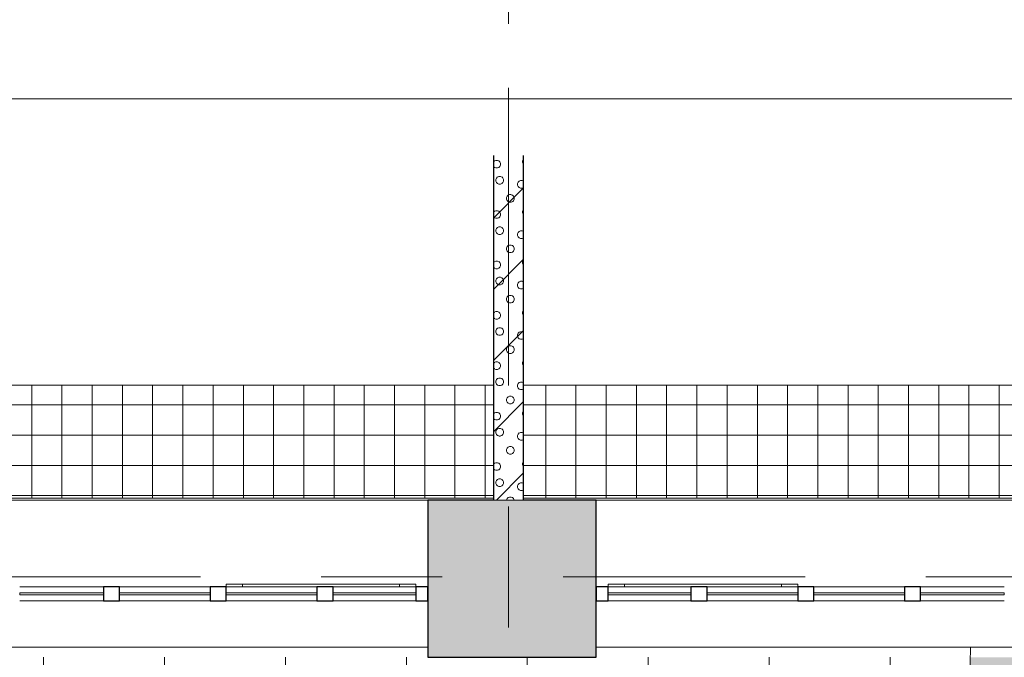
# Model space of a CAD drawing. Header units: millimetres. Extents: x -68595 to 26741, y -534 to 35396.
# Tile 136 of 172: x -57630 to -52745, y 29348 to 32511. Entities that reach past the tile are written whole.
import ezdxf

# ---------------------------------------------------------------- set-up
doc = ezdxf.new("R2010")
doc.units = ezdxf.units.MM
doc.linetypes.add('Center', pattern=[2999.999912, 1200.000007, -599.999968, 599.999968, -599.999968])
doc.linetypes.add('Grid Line', pattern=[2222.5, 1270, -317.5, 317.5, -317.5])
for name, color, linetype, lineweight in [('Common Edges', 7, 'Continuous', 9), ('Curtain Panels', 7, 'Continuous', 9), ('Curtain Panels-1', 7, 'Continuous', 18), ('Curtain Wall Mullions', 7, 'Continuous', 9), ('Curtain Wall Mullions-1', 7, 'Continuous', 25), ('Cut Pattern-3', 7, 'Continuous', 9), ('Dimensions', 7, 'Continuous', 9), ('Dimensions-100', 7, 'Continuous', 9), ('Floors', 7, 'Continuous', 18), ('Specialty Equipment', 7, 'Continuous', 9), ('Walls', 7, 'Continuous', 18), ('Walls-3', 7, 'Continuous', 25), ('Windows', 7, 'Continuous', 9)]:
    doc.layers.add(name, color=color, linetype=linetype, lineweight=lineweight)
for name, color, linetype, lineweight, true_color in [('Cut Pattern-2', 9, 'Continuous', 9, 0x808080), ('Floors-2', 7, 'Continuous', 9, 0x4d5448), ('Grids-2', 7, 'Grid Line', 9, 0xaaaaaa), ('Grids-3', 7, 'Center', 9, 0xaaaaaa), ('Specialty Equipment-1', 7, 'Continuous', 9, 0x787878), ('Surface Pattern-1', 7, 'Continuous', 9, 0x232323)]:
    doc.layers.add(name, color=color, linetype=linetype, lineweight=lineweight, true_color=true_color)
doc.layers.add('Detail Items-1', color=7, linetype='Continuous', lineweight=9, true_color=0xc2d3b4, transparency=0.6)
doc.styles.add('Swis721 Cn BT', font='swissc.ttf', dxfattribs={"height": 250})
doc.dimstyles.new('Diagonal_-_2_5mm', dxfattribs={"dimscale": 304.8, "dimtxt": 252.353483, "dimasz": 0.492126, "dimexe": 0.328084, "dimexo": 0.0625, "dimgap": 0.082021, "dimtad": 1, "dimdec": 0, "dimzin": 0, "dimdsep": 46, "dimtxsty": 'Swis721 Cn BT', "dimblk1": 'OBLIQUE', "dimblk2": 'OBLIQUE', "dimsah": 1, "dimcen": 0.09, "dimdle": 0.328084, "dimazin": 0, "dimtfac": 1, "dimtdec": 4, "dimtix": 1, "dimtmove": 0, "dimatfit": 3, "dimfxl": 0.328084, "dimfxlon": 1, "dimtvp": 1, "dimtolj": 1, "dimtzin": 0, "dimarcsym": 2})

# ---------------------------------------------------------------- blocks, each defined once
blk = doc.blocks.new('Klaasseina akna tüüp 9 - Aken_ üles avanev-12924858-Sisehoov')
at = {"layer": 'Windows'}
for p, q in [((-470, -35), (-470, -47.8)), ((-470, -35), (-470, -47.8)), ((-470, -47.8), (470, -47.8)), ((-470, -47.8), (-388.8, -47.8)), ((-388.8, -47.8), (-388.8, -35)), ((388.8, -35), (388.8, -47.8)), ((388.8, -47.8), (470, -47.8)), ((470, -47.8), (470, -35)), ((470, -47.8), (470, -35))]:
    blk.add_line(p, q, dxfattribs=at)
blk = doc.blocks.new('System Panel - Peegelaknad 6-16-4-16-4_ paneel-13635742-Sisehoov')
at = {"layer": 'Curtain Panels-1'}
for p, q in [((245, 5), (-170, 5)), ((-170, 5), (-170, -5)), ((245, -5), (245, 5)), ((-170, -5), (245, -5))]:
    blk.add_line(p, q, dxfattribs=at)
blk = doc.blocks.new('System Panel - Peegelaknad 6-16-4-16-4_ paneel-13544908-Sisehoov')
at = {"layer": 'Curtain Panels-1'}
for p, q in [((225, 5), (-225, 5)), ((-225, 5), (-225, -5)), ((225, -5), (225, 5)), ((-225, -5), (225, -5))]:
    blk.add_line(p, q, dxfattribs=at)
blk = doc.blocks.new('System Panel - Peegelaknad 6-16-4-16-4_ paneel-13544909-Sisehoov')
at = {"layer": 'Curtain Panels-1'}
for p, q in [((225, 5), (-225, 5)), ((-225, 5), (-225, -5)), ((225, -5), (225, 5)), ((-225, -5), (225, -5))]:
    blk.add_line(p, q, dxfattribs=at)
blk = doc.blocks.new('System Panel - Peegelaknad 6-16-4-16-4_ paneel-13544910-Sisehoov')
at = {"layer": 'Curtain Panels-1'}
for p, q in [((205, 5), (-205, 5)), ((-205, 5), (-205, -5)), ((205, -5), (205, 5)), ((-205, -5), (205, -5))]:
    blk.add_line(p, q, dxfattribs=at)
blk = doc.blocks.new('Rectangular Mullion - NEW 80x70mm-10496725-Sisehoov')
at = {"layer": 'Curtain Wall Mullions'}
for p, q in [((-18744.6, 29698.2), (-18334.6, 29698.2)), ((-18334.6, 29628.2), (-18744.6, 29628.2))]:
    blk.add_line(p, q, dxfattribs=at)
blk = doc.blocks.new('Rectangular Mullion - NEW 80x70mm-10496726-Sisehoov')
at = {"layer": 'Curtain Wall Mullions'}
for p, q in [((-18254.6, 29698.2), (-17804.6, 29698.2)), ((-17804.6, 29628.2), (-18254.6, 29628.2))]:
    blk.add_line(p, q, dxfattribs=at)
blk = doc.blocks.new('Rectangular Mullion - NEW 80x70mm-10496728-Sisehoov')
at = {"layer": 'Curtain Wall Mullions'}
for p, q in [((-17194.6, 29698.2), (-16779.6, 29698.2)), ((-16779.6, 29628.2), (-17194.6, 29628.2))]:
    blk.add_line(p, q, dxfattribs=at)
blk = doc.blocks.new('Rectangular Mullion - NEW 60x70mm-10528323-Sisehoov')
at = {"layer": 'Curtain Wall Mullions-1'}
for p, q in [((-60, 35), (0, 35)), ((-60, -35), (-60, 35)), ((0, 35), (0, -35)), ((0, -35), (-60, -35))]:
    blk.add_line(p, q, dxfattribs=at)
blk = doc.blocks.new('Rectangular Mullion - NEW 80x70mm-10528596-Sisehoov')
at = {"layer": 'Curtain Wall Mullions-1'}
for p, q in [((-40, 35), (40, 35)), ((-40, -35), (-40, 35)), ((40, 35), (40, -35)), ((40, -35), (-40, -35))]:
    blk.add_line(p, q, dxfattribs=at)
blk = doc.blocks.new('Rectangular Mullion - NEW 80x70mm-10528600-Sisehoov')
at = {"layer": 'Curtain Wall Mullions-1'}
for p, q in [((-40, 35), (40, 35)), ((-40, -35), (-40, 35)), ((40, 35), (40, -35)), ((40, -35), (-40, -35))]:
    blk.add_line(p, q, dxfattribs=at)
blk = doc.blocks.new('Rectangular Mullion - NEW 80x70mm-10528603-Sisehoov')
at = {"layer": 'Curtain Wall Mullions-1'}
for p, q in [((-40, 35), (40, 35)), ((-40, -35), (-40, 35)), ((40, 35), (40, -35)), ((40, -35), (-40, -35))]:
    blk.add_line(p, q, dxfattribs=at)
blk = doc.blocks.new('Klaasseina akna tüüp 9 - Aken_ üles avanev-12924857-Sisehoov')
at = {"layer": 'Windows'}
for p, q in [((-470, -35), (-470, -47.8)), ((-470, -35), (-470, -47.8)), ((-470, -47.8), (470, -47.8)), ((-470, -47.8), (-388.8, -47.8)), ((-388.8, -47.8), (-388.8, -35)), ((388.8, -35), (388.8, -47.8)), ((388.8, -47.8), (470, -47.8)), ((470, -47.8), (470, -35)), ((470, -47.8), (470, -35))]:
    blk.add_line(p, q, dxfattribs=at)
blk = doc.blocks.new('System Panel - Peegelaknad 6-16-4-16-4_ paneel-13544905-Sisehoov')
at = {"layer": 'Curtain Panels-1'}
for p, q in [((205, 5), (-205, 5)), ((-205, 5), (-205, -5)), ((205, -5), (205, 5)), ((-205, -5), (205, -5))]:
    blk.add_line(p, q, dxfattribs=at)
blk = doc.blocks.new('System Panel - Peegelaknad 6-16-4-16-4_ paneel-13544906-Sisehoov')
at = {"layer": 'Curtain Panels-1'}
for p, q in [((225, 5), (-225, 5)), ((-225, 5), (-225, -5)), ((225, -5), (225, 5)), ((-225, -5), (225, -5))]:
    blk.add_line(p, q, dxfattribs=at)
blk = doc.blocks.new('System Panel - Peegelaknad 6-16-4-16-4_ paneel-13544907-Sisehoov')
at = {"layer": 'Curtain Panels-1'}
for p, q in [((225, 5), (-225, 5)), ((-225, 5), (-225, -5)), ((225, -5), (225, 5)), ((-225, -5), (225, -5))]:
    blk.add_line(p, q, dxfattribs=at)
blk = doc.blocks.new('System Panel - Peegelaknad 6-16-4-16-4_ paneel-13635741-Sisehoov')
at = {"layer": 'Curtain Panels-1'}
for p, q in [((170, 5), (-245, 5)), ((-245, 5), (-245, -5)), ((170, -5), (170, 5)), ((-245, -5), (170, -5))]:
    blk.add_line(p, q, dxfattribs=at)
blk = doc.blocks.new('Rectangular Mullion - NEW 80x70mm-10496727-Sisehoov')
at = {"layer": 'Curtain Wall Mullions'}
for p, q in [((-15629.6, 29698.2), (-15214.6, 29698.2)), ((-15214.6, 29628.2), (-15629.6, 29628.2))]:
    blk.add_line(p, q, dxfattribs=at)
blk = doc.blocks.new('Rectangular Mullion - NEW 80x70mm-10496729-Sisehoov')
at = {"layer": 'Curtain Wall Mullions'}
for p, q in [((-14074.6, 29698.2), (-13664.6, 29698.2)), ((-13664.6, 29628.2), (-14074.6, 29628.2))]:
    blk.add_line(p, q, dxfattribs=at)
blk = doc.blocks.new('Rectangular Mullion - NEW 60x70mm-10528324-Sisehoov')
at = {"layer": 'Curtain Wall Mullions-1'}
for p, q in [((0, 35), (-60, 35)), ((-60, 35), (-60, -35)), ((0, -35), (0, 35)), ((-60, -35), (0, -35))]:
    blk.add_line(p, q, dxfattribs=at)
blk = doc.blocks.new('Rectangular Mullion - NEW 80x70mm-10528607-Sisehoov')
at = {"layer": 'Curtain Wall Mullions-1'}
for p, q in [((-40, 35), (40, 35)), ((-40, -35), (-40, 35)), ((40, 35), (40, -35)), ((40, -35), (-40, -35))]:
    blk.add_line(p, q, dxfattribs=at)
blk = doc.blocks.new('Rectangular Mullion - NEW 80x70mm-10528612-Sisehoov')
at = {"layer": 'Curtain Wall Mullions-1'}
for p, q in [((-40, 35), (40, 35)), ((-40, -35), (-40, 35)), ((40, 35), (40, -35)), ((40, -35), (-40, -35))]:
    blk.add_line(p, q, dxfattribs=at)
blk = doc.blocks.new('Rectangular Mullion - NEW 80x70mm-10528616-Sisehoov')
at = {"layer": 'Curtain Wall Mullions-1'}
for p, q in [((-40, 35), (40, 35)), ((-40, -35), (-40, 35)), ((40, 35), (40, -35)), ((40, -35), (-40, -35))]:
    blk.add_line(p, q, dxfattribs=at)
blk = doc.blocks.new('F-korpuse kanali kate - Süvendi rest 01-13171962-Sisehoov')
at = {"layer": 'Specialty Equipment-1'}
h = blk.add_hatch(dxfattribs=at)
h.set_pattern_fill('FP_12', color=256, style=0, pattern_type=2)
h.set_pattern_definition([(90, (0, 780), (-150, 9e-15), []), (180, (0, 780), (-2e-14, -150), [])])
h.paths.add_polyline_path([(-43380, 1608.1), (-43380, 12315), (-43940, 12315), (-43940, 810.4), (-43380, 810.4)])
h.paths.add_polyline_path([(-43380, 12956.7), (-43380, 18624), (-43940, 18624), (-43940, 12465), (-43380, 12465)])
h.paths.add_polyline_path([(-43380, 18716), (-43380, 24046), (-43940, 24046), (-43940, 18716), (-43420, 18716)])
h.paths.add_polyline_path([(-43380, 24138), (-43380, 30693.4), (-43940, 30693.4), (-43940, 24138), (-43420, 24138)])
h.paths.add_polyline_path([(-43380, 30785.4), (-43380, 48714.4), (-43940, 48714.4), (-43940, 30785.4), (-43420, 30785.4)])
h.paths.add_polyline_path([(-43380, 49621.6), (-43380, 53990.4), (-43940, 53990.4), (-43940, 48806.4), (-43380, 48806.4)])
at = {"layer": 'Specialty Equipment'}
for p, q in [((-43940, 18624), (-43940, 12465)), ((-43380, 12465), (-43380, 18624)), ((-43940, 12315), (-43940, 810.4)), ((-43380, 810.4), (-43380, 12315))]:
    blk.add_line(p, q, dxfattribs=at)
blk = doc.blocks.new('DIMBLOCK37-Sisehoov')
at = {"layer": 'Dimensions-100'}
for p, q in [((-66814.6, 32018.7), (-66814.6, 32218.7)), ((-52169.6, 32018.7), (-52169.6, 32218.7)), ((-52169.6, 32118.7), (-66914.6, 32118.7)), ((-66814.6, 32118.7), (-66814.6, 32018.7)), ((-52169.6, 32118.7), (-52169.6, 32018.7))]:
    blk.add_line(p, q, dxfattribs=at)
at = {"layer": 'Dimensions-100', "lineweight": 35}
for p, q in [((-66814.6, 32118.7), (-66739.6, 32193.7)), ((-52169.6, 32118.7), (-52094.6, 32193.7)), ((-66814.6, 32118.7), (-66889.6, 32043.7)), ((-52169.6, 32118.7), (-52244.6, 32043.7))]:
    blk.add_line(p, q, dxfattribs=at)
at = {"layer": 'Dimensions-100', "color": 0, "insert": (-59912.7, 32473.8), "char_height": 250, "width": 1009.414, "attachment_point": 1, "line_spacing_factor": 0.961347, "style": 'Swis721 Cn BT'}
blk.add_mtext('14645', dxfattribs=at)
blk = doc.blocks.new('_Oblique')
at = {"color": 0, "linetype": 'ByBlock', "lineweight": -2}
blk.add_line((-0.5, -0.5), (0.5, 0.5), dxfattribs=at)

msp = doc.modelspace()

# ---------------------------------------------------------------- hatches: boundary and pattern name
at = {"layer": 'Cut Pattern-2'}
h = msp.add_hatch(color=256, dxfattribs=at)
h.paths.add_polyline_path([(-43569.6, 29348.2), (-42769.6, 29348.2), (-42769.6, 30128.2), (-43569.6, 30128.2)])
h.paths.add_polyline_path([(-37178.4, 29348.2), (-36769.6, 29348.2), (-36769.6, 30128.2), (-37569.6, 30128.2), (-37569.6, 29348.2)])
h.paths.add_polyline_path([(-66859.5, 29348.2), (-66804.6, 29348.2), (-66804.6, 30128.2), (-67594.6, 30128.2), (-67594.6, 29348.2)])
h.paths.add_polyline_path([(-31569.6, 29348.2), (-30769.6, 29348.2), (-30769.6, 30128.2), (-31569.6, 30128.2)])
h.paths.add_polyline_path([(-60804.6, 29348.2), (-60804.6, 30128.2), (-61604.6, 30128.2), (-61604.6, 29348.2)])
h.paths.add_polyline_path([(-25569.6, 29348.2), (-24769.6, 29348.2), (-24769.6, 30128.2), (-25569.6, 30128.2)])
h.paths.add_polyline_path([(-19569.6, 29348.2), (-18804.6, 29348.2), (-18804.6, 30128.2), (-19569.6, 30128.2)])
h.paths.add_polyline_path([(-13604.6, 29348.2), (-13024.2, 29348.2), (-13024.2, 30128.2), (-13604.6, 30128.2)])
h.paths.add_polyline_path([(-54769.6, 29348.2), (-54769.6, 30128.2), (-55604.6, 30128.2), (-55604.6, 29348.2), (-55510.8, 29348.2)])
h.paths.add_polyline_path([(-48769.6, 29348.2), (-48769.6, 30128.2), (-49569.6, 30128.2), (-49569.6, 29348.2), (-49400, 29348.2)])
at = {"layer": 'Cut Pattern-3'}
h = msp.add_hatch(dxfattribs=at)
h.set_pattern_fill('FP_13', color=256, style=0, pattern_type=2)
h.set_pattern_definition([(45, (-66712.08, -13114.33), (0, 250.0004), [7.071, -346.482]), (315, (-66684.58, -13109.33), (0, 250.0004), [7.071, -346.482]), (90, (-66714.58, -13129.33), (-250, 2e-14), [7.5, -242.5]), (71.565, (-66714.584, -13121.826), (0.00022, 250.00018), [7.906, -782.664]), (288.435, (-66679.584, -13114.326), (-0.00022, 250.00018), [7.906, -782.664]), (270, (-66677.08, -13121.83), (250, 2e-14), [7.5, -242.5]), (251.565, (-66677.084, -13129.326), (0.00022, 250.00018), [7.906, -782.664]), (225, (-66679.58, -13136.83), (-3e-14, 250.0004), [7.071, -346.482]), (161.565, (-66699.584, -13144.326), (-999.99957, 250.00076), [7.906, -782.664]), (135, (-66707.08, -13141.83), (3e-14, 250.0004), [7.071, -346.482]), (108.435, (-66712.084, -13136.826), (-0.00022, 250.00018), [7.906, -782.664]), (180, (-66692.08, -13144.33), (3e-14, -250), [7.5, -242.5]), (198.435, (-66684.584, -13141.826), (-999.99957, -250.00076), [7.906, -782.664]), (0, (-66767.08, -13186.83), (0, 250), [7.5, -242.5]), (90, (-66782.08, -13209.33), (-250, 2e-14), [7.5, -242.5]), (71.565, (-66782.084, -13201.826), (0.00022, 250.00018), [7.906, -782.664]), (45, (-66779.58, -13194.33), (0, 250.0004), [7.071, -346.482]), (315, (-66752.08, -13189.33), (0, 250.0004), [7.071, -346.482]), (288.435, (-66747.084, -13194.326), (-0.00022, 250.00018), [7.906, -782.664]), (270, (-66744.58, -13201.83), (250, 2e-14), [7.5, -242.5]), (251.565, (-66744.584, -13209.326), (0.00022, 250.00018), [7.906, -782.664]), (225, (-66747.08, -13216.83), (-3e-14, 250.0004), [7.071, -346.482]), (161.565, (-66767.084, -13224.326), (-999.99957, 250.00076), [7.906, -782.664]), (135, (-66774.58, -13221.83), (3e-14, 250.0004), [7.071, -346.482]), (108.435, (-66779.584, -13216.826), (-0.00022, 250.00018), [7.906, -782.664]), (180, (-66759.58, -13224.33), (3e-14, -250), [7.5, -242.5]), (198.435, (-66752.084, -13221.826), (-999.99957, -250.00076), [7.906, -782.664]), (18.435, (-66774.584, -13189.326), (499.9992, 250.00032), [7.906, -782.664]), (341.565, (-66759.584, -13186.826), (499.9992, -250.00032), [7.906, -782.664]), (0, (-66619.58, -13174.33), (0, 250), [7.5, -242.5]), (90, (-66634.58, -13196.83), (-250, 2e-14), [7.5, -242.5]), (71.565, (-66634.584, -13189.326), (0.00022, 250.00018), [7.906, -782.664]), (45, (-66632.08, -13181.83), (0, 250.0004), [7.071, -346.482]), (315, (-66604.58, -13176.83), (0, 250.0004), [7.071, -346.482]), (288.435, (-66599.584, -13181.826), (-0.00022, 250.00018), [7.906, -782.664]), (270, (-66597.08, -13189.33), (250, 2e-14), [7.5, -242.5]), (251.565, (-66597.084, -13196.826), (0.00022, 250.00018), [7.906, -782.664]), (225, (-66599.58, -13204.33), (-3e-14, 250.0004), [7.071, -346.482]), (161.565, (-66619.584, -13211.826), (-999.99957, 250.00076), [7.906, -782.664]), (135, (-66627.08, -13209.33), (3e-14, 250.0004), [7.071, -346.482]), (108.435, (-66632.084, -13204.326), (-0.00022, 250.00018), [7.906, -782.664]), (180, (-66612.08, -13211.83), (-3e-14, -250), [7.5, -242.5]), (198.435, (-66604.584, -13209.326), (-999.99957, -250.00076), [7.906, -782.664]), (18.435, (-66627.084, -13176.826), (499.9992, 250.00032), [7.906, -782.664]), (341.565, (-66612.084, -13174.326), (499.9992, -250.00032), [7.906, -782.664]), (0, (-66699.58, -13106.83), (0, 250), [7.5, -242.5]), (18.435, (-66707.084, -13109.326), (499.9992, 250.00032), [7.906, -782.664]), (341.565, (-66692.084, -13106.826), (499.9992, -250.00032), [7.906, -782.664]), (0, (-66752.08, -13016.83), (0, 250), [7.5, -242.5]), (90, (-66767.08, -13039.33), (-250, 2e-14), [7.5, -242.5]), (71.565, (-66767.084, -13031.826), (0.00022, 250.00018), [7.906, -782.664]), (45, (-66764.58, -13024.33), (0, 250.0004), [7.071, -346.482]), (315, (-66737.08, -13019.33), (0, 250.0004), [7.071, -346.482]), (288.435, (-66732.084, -13024.326), (-0.00022, 250.00018), [7.906, -782.664]), (270, (-66729.58, -13031.83), (250, 2e-14), [7.5, -242.5]), (251.565, (-66729.584, -13039.326), (0.00022, 250.00018), [7.906, -782.664]), (225, (-66732.08, -13046.83), (-3e-14, 250.0004), [7.071, -346.482]), (161.565, (-66752.084, -13054.326), (-999.99957, 250.00076), [7.906, -782.664]), (135, (-66759.58, -13051.83), (3e-14, 250.0004), [7.071, -346.482]), (108.435, (-66764.584, -13046.826), (-0.00022, 250.00018), [7.906, -782.664]), (180, (-66744.58, -13054.33), (3e-14, -250), [7.5, -242.5]), (198.435, (-66737.084, -13051.826), (-999.99957, -250.00076), [7.906, -782.664]), (18.435, (-66759.584, -13019.326), (499.9992, 250.00032), [7.906, -782.664]), (341.565, (-66744.584, -13016.826), (499.9992, -250.00032), [7.906, -782.664]), (0, (-66644.58, -13036.83), (0, 250), [7.5, -242.5]), (90, (-66659.58, -13059.33), (-250, 2e-14), [7.5, -242.5]), (71.565, (-66659.584, -13051.826), (0.00022, 250.00018), [7.906, -782.664]), (45, (-66657.08, -13044.33), (0, 250.0004), [7.071, -346.482]), (315, (-66629.58, -13039.33), (0, 250.0004), [7.071, -346.482]), (288.435, (-66624.584, -13044.326), (-0.00022, 250.00018), [7.906, -782.664]), (270, (-66622.08, -13051.83), (250, 2e-14), [7.5, -242.5]), (251.565, (-66622.084, -13059.326), (0.00022, 250.00018), [7.906, -782.664]), (225, (-66624.58, -13066.83), (-3e-14, 250.0004), [7.071, -346.482]), (161.565, (-66644.584, -13074.326), (-999.99957, 250.00076), [7.906, -782.664]), (135, (-66652.08, -13071.83), (3e-14, 250.0004), [7.071, -346.482]), (108.435, (-66657.084, -13066.826), (-0.00022, 250.00018), [7.906, -782.664]), (180, (-66637.08, -13074.33), (-3e-14, -250), [7.5, -242.5]), (198.435, (-66629.584, -13071.826), (-999.99957, -250.00076), [7.906, -782.664]), (18.435, (-66652.084, -13039.326), (499.9992, 250.00032), [7.906, -782.664]), (341.565, (-66637.084, -13036.826), (499.9992, -250.00032), [7.906, -782.664]), (45, (-66814.58, -13241.83), (-176.7767, 176.7767), [])])
h.paths.add_polyline_path([(-55129.6, 30128.2), (-55129.6, 31837.3), (-55279.6, 31837.3), (-55279.6, 30128.2)])
at = {"layer": 'Detail Items-1'}
msp.add_hatch(color=256, dxfattribs=at).paths.add_polyline_path([(-66798.6, 23538.2), (-21407.6, 23538.2), (-20778.3, 25653.7), (-23877.2, 27988.9), (-23877.2, 29348.2), (-52913.6, 29348.2), (-52926.5, 28355.7), (-56372.2, 23783.1), (-59983.4, 25588.8), (-63355.4, 26921.6), (-64518.8, 26921.6), (-66798.6, 25687.2), (-66798.6, 24095.9)])
at = {"layer": 'Surface Pattern-1'}
h = msp.add_hatch(dxfattribs=at)
h.set_pattern_fill('FP_11', color=256, style=0, pattern_type=2)
h.set_pattern_definition([(180, (-60511.6, 28001.26), (-7e-14, -600), []), (270, (-60511.6, 28001.26), (600, 4e-14), [])])
h.paths.add_polyline_path([(-56372.2, 23783.1), (-52926.5, 28355.7), (-52913.6, 29348.2), (-57646.1, 29348.2), (-57646.1, 27269.2), (-59908.8, 25551.5), (-56383.8, 23788.9)])
h.paths.add_polyline_path([(-56972.2, 24224.6), (-57032.4, 24396.5), (-57028.7, 24397.8), (-57033.1, 24413.5), (-57030.8, 24414.6), (-56944.9, 24445.3), (-56962.8, 24495.3), (-57056.9, 24461.6), (-57053.4, 24451.6), (-57081.6, 24441.5), (-57240.4, 24885.2), (-57212.1, 24895.4), (-57208.5, 24885.3), (-56784.8, 25036.9), (-56788.4, 25046.9), (-56760.2, 25057), (-56602.1, 24613), (-56629.6, 24603.1), (-56633.2, 24613.2), (-56727.4, 24579.5), (-56709.5, 24529.5), (-56620.1, 24560.5), (-56619.8, 24560.2), (-56614.6, 24545.9), (-56609.8, 24547.6), (-56548.5, 24376.2), (-56971.2, 24225)])
h.paths.add_polyline_path([(-56956.9, 24270.9), (-56589.8, 24402.7), (-56599.6, 24430.1), (-56966.8, 24298.7), (-56957.9, 24273.8)])
h.paths.add_polyline_path([(-56916.7, 24455.4), (-56737.8, 24519.4), (-56755.6, 24569.4), (-56934.5, 24505.4), (-56917.5, 24457.8)])
h.paths.add_polyline_path([(-57066.2, 24576.5), (-56699, 24707.8), (-56700.6, 24712.5), (-57067.9, 24581.2), (-57067.3, 24579.7)])
h.paths.add_polyline_path([(-57103.6, 24681.2), (-56736.4, 24812.6), (-56738.1, 24817.3), (-57105.3, 24685.9)])
h.paths.add_polyline_path([(-57141.1, 24786), (-56773.9, 24917.3), (-56775.6, 24922), (-57142.8, 24790.7)])
h.paths.add_polyline_path([(-58248.1, 24880.1), (-58399.6, 25303.9), (-58227.8, 25364.1), (-58226.4, 25360.3), (-58210.7, 25364.8), (-58209.6, 25362.4), (-58178.9, 25276.6), (-58129, 25294.5), (-58162.7, 25388.6), (-58173.1, 25386.1), (-58182.8, 25413.3), (-57739, 25572), (-57728.9, 25543.8), (-57739, 25540.2), (-57587.4, 25116.5), (-57577.3, 25120.1), (-57567.2, 25091.8), (-58011.1, 24933.2), (-58020.6, 24961.5), (-58011.1, 24964.9), (-58044.8, 25059.1), (-58094.7, 25041.2), (-58063.8, 24951.7), (-58064, 24951.4), (-58078.3, 24946.3), (-58076.7, 24941.5), (-58246.7, 24880.6)])
h.paths.add_polyline_path([(-58222, 24921.3), (-58194.2, 24931.3), (-58325.5, 25298.5), (-58353.3, 25288.6), (-58222.4, 24922.4)])
h.paths.add_polyline_path([(-57379.5, 24953.6), (-57687.9, 25799.1), (-56841.9, 26106.4), (-56534, 25261.9), (-57378.3, 24954)])
h.paths.add_polyline_path([(-57361.6, 24992), (-56981.4, 25131.5), (-57005.3, 25197.1), (-57385.8, 25058.4), (-57362.8, 24995.3)])
h.paths.add_polyline_path([(-57916.4, 25030.6), (-57911.7, 25032.3), (-58043.1, 25399.5), (-58047.8, 25397.8), (-57928.2, 25063.5)])
h.paths.add_polyline_path([(-57811.7, 25068.1), (-57807, 25069.8), (-57938.3, 25437), (-57943.1, 25435.3), (-57835.1, 25133.4)])
h.paths.add_polyline_path([(-58104.8, 25069.4), (-58054.9, 25087.3), (-58118.9, 25266.2), (-58168.7, 25248.1), (-58105.1, 25070.3)])
h.paths.add_polyline_path([(-57706.9, 25105.6), (-57702.2, 25107.3), (-57833.6, 25474.5), (-57838.3, 25472.8), (-57708.3, 25109.4)])
h.paths.add_polyline_path([(-56952.9, 25141.1), (-56572.5, 25279.8), (-56596.6, 25346.2), (-56977.1, 25207.4), (-56953.7, 25143.2)])
h.paths.add_polyline_path([(-57418.4, 25147.6), (-57037.9, 25286.4), (-57039.8, 25291.7), (-57420.3, 25152.9)])
h.paths.add_polyline_path([(-57452.8, 25242.2), (-57072.3, 25380.9), (-57074.6, 25386.1), (-57454.8, 25247.5)])
h.paths.add_polyline_path([(-57009.7, 25296.7), (-56629.2, 25435.4), (-56631.1, 25440.7), (-57011.6, 25301.9)])
h.paths.add_polyline_path([(-57487.3, 25336.7), (-57106.8, 25475.5), (-57108.7, 25480.7), (-57489.2, 25342)])
h.paths.add_polyline_path([(-57044.2, 25391.2), (-56663.7, 25530), (-56665.6, 25535.2), (-57046.1, 25396.5)])
h.paths.add_polyline_path([(-57521.8, 25431.2), (-57141.3, 25570), (-57143.2, 25575.3), (-57523.7, 25436.5)])
h.paths.add_polyline_path([(-56493.8, 25436.1), (-56504, 25464.3), (-56493.9, 25467.9), (-56645.5, 25891.6), (-56655.5, 25888), (-56665.6, 25916.3), (-56221.8, 26074.9), (-56211.7, 26046.8), (-56221.8, 26043.2), (-56188.1, 25949), (-56138.1, 25966.9), (-56169.1, 26056.4), (-56168.8, 26056.7), (-56154.5, 26061.8), (-56156.2, 26066.6), (-55984.8, 26128), (-55833.2, 25704.2), (-56005.1, 25644), (-56006.4, 25647.8), (-56022.1, 25643.3), (-56023.2, 25645.7), (-56053.9, 25731.5), (-56103.9, 25713.6), (-56070.2, 25619.5), (-56060.2, 25623.1), (-56050.1, 25594.8), (-56492.9, 25436.4)])
h.paths.add_polyline_path([(-57078.6, 25485.7), (-56698.1, 25624.5), (-56700.1, 25629.8), (-57080.6, 25491)])
h.paths.add_polyline_path([(-57556.3, 25525.8), (-57175.8, 25664.5), (-57177.7, 25669.8), (-57558.2, 25531.1)])
h.paths.add_polyline_path([(-56399.3, 25533.6), (-56394.6, 25535.3), (-56525.9, 25902.5), (-56530.6, 25900.8), (-56404.2, 25547.4)])
h.paths.add_polyline_path([(-56294.5, 25571.1), (-56289.8, 25572.8), (-56421.2, 25940), (-56425.9, 25938.3), (-56317.9, 25636.4)])
h.paths.add_polyline_path([(-57113.1, 25580.3), (-56732.6, 25719), (-56734.5, 25724.3), (-57115, 25585.6)])
h.paths.add_polyline_path([(-56189.8, 25608.6), (-56185.1, 25610.3), (-56316.4, 25977.5), (-56321.1, 25975.8), (-56191.1, 25612.4)])
h.paths.add_polyline_path([(-57590.7, 25620.3), (-57210.2, 25759.1), (-57212.2, 25764.3), (-57592.7, 25625.6)])
h.paths.add_polyline_path([(-57147.6, 25674.8), (-56767.1, 25813.6), (-56769, 25818.8), (-57149.5, 25680.1), (-57147.7, 25675)])
h.paths.add_polyline_path([(-55907.3, 25709.6), (-55879.5, 25719.5), (-56011.3, 26086.6), (-56038.7, 26076.8), (-55910.5, 25718.5)])
h.paths.add_polyline_path([(-57625.2, 25714.8), (-57244.7, 25853.6), (-57246.6, 25858.9), (-57627.1, 25720.1)])
h.paths.add_polyline_path([(-56114, 25741.9), (-56064.1, 25760), (-56128, 25938.7), (-56178, 25920.8), (-56117, 25750.4)])
h.paths.add_polyline_path([(-57182.1, 25769.3), (-56801.6, 25908.1), (-56803.5, 25913.4), (-57184, 25774.6)])
h.paths.add_polyline_path([(-57216.5, 25863.9), (-56836, 26002.6), (-56838, 26007.9), (-57218.5, 25869.2)])
h.paths.add_polyline_path([(-57584.6, 25958.6), (-57743.3, 26402.4), (-57715.1, 26412.5), (-57711.5, 26402.5), (-57617.4, 26436.2), (-57635.2, 26486.1), (-57724.7, 26455.2), (-57725, 26455.4), (-57730.1, 26469.7), (-57735, 26468.1), (-57796.3, 26639.5), (-57372.6, 26791), (-57312.3, 26619.2), (-57316.1, 26617.8), (-57311.7, 26602.1), (-57314, 26601), (-57399.8, 26570.3), (-57382, 26520.4), (-57287.8, 26554.1), (-57291.4, 26564.1), (-57263.1, 26574.2), (-57104.6, 26130.4), (-57132.6, 26120.3), (-57136.2, 26130.4), (-57559.9, 25978.8), (-57556.3, 25968.7), (-57559.9, 25967.5)])
h.paths.add_polyline_path([(-57569.2, 26093.6), (-57202, 26225), (-57203.6, 26229.7), (-57570.8, 26098.3)])
h.paths.add_polyline_path([(-57606.6, 26198.4), (-57239.4, 26329.7), (-57241.1, 26334.5), (-57608.3, 26203.1)])
h.paths.add_polyline_path([(-55198.7, 26278.2), (-55244.1, 26281.5), (-55274.9, 26286.9), (-55309.2, 26296.5), (-55340.1, 26308.4), (-55371.2, 26324.1), (-55401.7, 26343.5), (-55426.1, 26362.6), (-55453.1, 26388.4), (-55475.7, 26414.8), (-55493.8, 26440.7), (-55510.8, 26470.7), (-55525, 26502.6), (-55535.9, 26535.6), (-55543.2, 26568), (-55547.3, 26601.2), (-55548.2, 26637.9), (-55545.8, 26669.9), (-55540, 26704.4), (-55531, 26736.7), (-55518.5, 26769.7), (-55503.4, 26799.6), (-55484.7, 26829.4), (-55462.5, 26857.5), (-55438.4, 26882.6), (-55413.3, 26904.3), (-55382.9, 26925.3), (-55356.8, 26940), (-55324, 26954.6), (-55287.9, 26966.2), (-55258.8, 26972.7), (-55222.9, 26976.9), (-55190.4, 26977.8), (-55155.3, 26975.1), (-55122.4, 26969.5), (-55087.4, 26959.6), (-55057.2, 26948), (-55026.2, 26932.3), (-54997.5, 26914.2), (-54969.2, 26891.9), (-54945.3, 26869.1), (-54921.6, 26841.6), (-54903.5, 26815.7), (-54886.8, 26786.4), (-54872.3, 26753.8), (-54861.4, 26720.8), (-54854.2, 26688.3), (-54850, 26655), (-54849.1, 26618.4), (-54851.5, 26586.5), (-54857.4, 26551.9), (-54866.3, 26519.6), (-54878.8, 26486.7), (-54893.9, 26456.7), (-54912.6, 26427), (-54934.8, 26398.9), (-54958.9, 26373.7), (-54984, 26352.1), (-55011.5, 26332.8), (-55040.5, 26316.4), (-55074.3, 26301.4), (-55106.1, 26291), (-55138.9, 26283.6), (-55175.9, 26279.3), (-55191.1, 26278.5)])
h.paths.add_polyline_path([(-57644.1, 26303.1), (-57276.9, 26434.5), (-57278.6, 26439.2), (-57645.8, 26307.8)])
h.paths.add_polyline_path([(-55052, 26355.1), (-55045.1, 26359.2), (-55051.5, 26355.4)])
h.paths.add_polyline_path([(-55026.4, 26370.5), (-55019.4, 26375.6), (-55026.3, 26370.5)])
h.paths.add_polyline_path([(-54958.5, 26432.2), (-54953, 26439.5), (-54958.2, 26432.6)])
h.paths.add_polyline_path([(-57589.1, 26446.3), (-57410.2, 26510.3), (-57428.3, 26560.1), (-57607, 26496.2), (-57592.2, 26454.8)])
h.paths.add_polyline_path([(-54924.9, 26482.7), (-54921.6, 26489.7), (-54924.8, 26483)])
h.paths.add_polyline_path([(-54901.8, 26538.8), (-54899.8, 26546.6), (-54901.7, 26539.6)])
h.paths.add_polyline_path([(-57745.1, 26585.6), (-57377.9, 26717), (-57387.9, 26744.7), (-57754.9, 26612.9), (-57747.4, 26592)])
h.paths.add_polyline_path([(-54890.1, 26598.4), (-54889.7, 26606.4), (-54890.1, 26599.1)])
h.paths.add_polyline_path([(-54890.3, 26659.3), (-54891.4, 26667), (-54890.3, 26659.5)])
h.paths.add_polyline_path([(-54896.5, 26696.3), (-54897.3, 26699.6), (-54896.9, 26697.8)])
h.paths.add_polyline_path([(-54925.6, 26774.8), (-54929.7, 26781.7), (-54925.9, 26775.3)])
h.paths.add_polyline_path([(-54940.9, 26800.4), (-54946.1, 26807.4), (-54941, 26800.5)])
h.paths.add_polyline_path([(-55002.6, 26868.3), (-55010, 26873.8), (-55002.8, 26868.4)])
h.paths.add_polyline_path([(-55053.2, 26901.9), (-55063.2, 26906.6), (-55053.5, 26902)])
h.paths.add_polyline_path([(-55109.3, 26925), (-55117.1, 26927), (-55110, 26925.2)])
h.paths.add_polyline_path([(-55168.9, 26936.7), (-55176.9, 26937.2), (-55169.6, 26936.7)])
h.paths.add_polyline_path([(-54908.6, 28393), (-55778.6, 28393), (-55778.6, 29293), (-54878.6, 29293), (-54878.6, 28393), (-54880.6, 28393)])
h.paths.add_polyline_path([(-56234.7, 28401.7), (-56558.8, 28752.9), (-56536.5, 28773), (-56527.3, 28763), (-56453.8, 28830.8), (-56489.8, 28869.8), (-56560, 28806.3), (-56560.8, 28806.8), (-56571, 28817.3), (-56574.8, 28814.4), (-56698, 28947.9), (-56367.1, 29252.8), (-56243.8, 29119.3), (-56247, 29115.2), (-56237.4, 29103.1), (-56237.8, 29102.4), (-56306.1, 29039.3), (-56270.1, 29000.4), (-56196.6, 29068.2), (-56206.1, 29078.4), (-56184, 29098.8), (-55859.9, 28747.6), (-55882, 28727.3), (-55891.4, 28737.5), (-56222.1, 28432.3), (-56212.6, 28422.1), (-56222.1, 28413.3)])
h.paths.add_polyline_path([(-54500, 28407.5), (-54520.3, 28429.6), (-54510.1, 28439), (-54815.3, 28769.7), (-54825.5, 28760.2), (-54845.9, 28782.3), (-54494.7, 29106.4), (-54474.4, 29084.4), (-54484.6, 29074.9), (-54416.8, 29001.4), (-54377.8, 29037.4), (-54441.3, 29107.6), (-54440.8, 29108.4), (-54430.2, 29118.6), (-54433.2, 29122.4), (-54299.7, 29245.6), (-53994.7, 28914.7), (-54128.3, 28791.4), (-54132.4, 28794.6), (-54144.5, 28785), (-54145.2, 28785.4), (-54208.2, 28853.7), (-54247.2, 28817.7), (-54179.4, 28744.2), (-54169.2, 28753.7), (-54148.8, 28731.6), (-54497.3, 28410)])
h.paths.add_polyline_path([(-55074.3, 28423), (-54908.6, 28423), (-54908.6, 28493.7), (-55313.6, 28493.7), (-55313.6, 28423)])
h.paths.add_polyline_path([(-55343.6, 28423), (-55343.6, 28493.7), (-55748.6, 28493.7), (-55748.6, 28423), (-55510.8, 28423)])
h.paths.add_polyline_path([(-56275.5, 28534.4), (-55988.9, 28798.9), (-55992.3, 28802.6), (-56278.9, 28538.1)])
h.paths.add_polyline_path([(-54448.7, 28536.5), (-54445, 28539.9), (-54709.5, 28826.5), (-54713.2, 28823.1), (-54455.2, 28543.5)])
h.paths.add_polyline_path([(-54908.6, 28588.7), (-54908.6, 28594.3), (-55313.6, 28594.3), (-55313.6, 28588.7), (-55074.3, 28588.7)])
h.paths.add_polyline_path([(-55343.6, 28588.7), (-55343.6, 28594.3), (-55748.6, 28594.3), (-55748.6, 28588.7), (-55510.8, 28588.7)])
h.paths.add_polyline_path([(-54366.9, 28612), (-54363.2, 28615.4), (-54627.8, 28902), (-54631.4, 28898.6), (-54378.4, 28624.5)])
h.paths.add_polyline_path([(-56351, 28616.1), (-56064.4, 28880.7), (-56067.8, 28884.3), (-56354.3, 28619.8)])
h.paths.add_polyline_path([(-54285.2, 28687.4), (-54281.5, 28690.8), (-54546, 28977.4), (-54549.7, 28974), (-54289.7, 28692.3)])
h.paths.add_polyline_path([(-55074.3, 28689.3), (-54908.6, 28689.3), (-54908.6, 28694.9), (-55313.6, 28694.9), (-55313.6, 28689.3), (-55292.6, 28689.3)])
h.paths.add_polyline_path([(-55510.8, 28689.3), (-55343.6, 28689.3), (-55343.6, 28694.9), (-55748.6, 28694.9), (-55748.6, 28689.3), (-55729.1, 28689.3)])
h.paths.add_polyline_path([(-56426.4, 28697.9), (-56139.8, 28962.4), (-56143.2, 28966.1), (-56429.8, 28701.6)])
h.paths.add_polyline_path([(-55074.3, 28789.9), (-54908.6, 28789.9), (-54908.6, 28795.5), (-55313.6, 28795.5), (-55313.6, 28789.9), (-55183.5, 28789.9)])
h.paths.add_polyline_path([(-55510.8, 28789.9), (-55343.6, 28789.9), (-55343.6, 28795.5), (-55748.6, 28795.5), (-55748.6, 28789.9), (-55729.1, 28789.9)])
h.paths.add_polyline_path([(-54267.6, 28839.8), (-54228.6, 28875.8), (-54358, 29014.9), (-54396.4, 28979.4), (-54285.6, 28859.2)])
h.paths.add_polyline_path([(-56431.8, 28851.1), (-56292.2, 28980), (-56328.1, 29019), (-56467.8, 28890.1), (-56433, 28852.5)])
h.paths.add_polyline_path([(-54908.6, 28890.5), (-54908.6, 28896.2), (-55313.6, 28896.2), (-55313.6, 28890.5), (-54965.2, 28890.5)])
h.paths.add_polyline_path([(-55748.6, 28890.5), (-55343.6, 28890.5), (-55343.6, 28896.2), (-55748.6, 28896.2)])
h.paths.add_polyline_path([(-54064.7, 28890.9), (-54043.3, 28911.2), (-54307.6, 29197.5), (-54329.2, 29177.5), (-54069.3, 28895.8)])
h.paths.add_polyline_path([(-56629.9, 28918.3), (-56343.3, 29182.8), (-56363.6, 29204.3), (-56649.9, 28940), (-56633.6, 28922.3)])
h.paths.add_polyline_path([(-55313.6, 28991.2), (-54908.6, 28991.2), (-54908.6, 28996.8), (-55313.6, 28996.8)])
h.paths.add_polyline_path([(-55729.1, 28991.2), (-55343.6, 28991.2), (-55343.6, 28996.8), (-55748.6, 28996.8), (-55748.6, 28991.2)])
h.paths.add_polyline_path([(-55292.6, 29091.8), (-54908.6, 29091.8), (-54908.6, 29097.4), (-55313.6, 29097.4), (-55313.6, 29091.8)])
h.paths.add_polyline_path([(-55343.6, 29091.8), (-55343.6, 29097.4), (-55748.6, 29097.4), (-55748.6, 29091.8), (-55510.8, 29091.8)])
h.paths.add_polyline_path([(-55292.6, 29192.4), (-54908.6, 29192.4), (-54908.6, 29198), (-55313.6, 29198), (-55313.6, 29192.4)])
h.paths.add_polyline_path([(-55748.6, 29192.4), (-55343.6, 29192.4), (-55343.6, 29198), (-55748.6, 29198)])

# ---------------------------------------------------------------- linework, layer by layer
at = {"layer": 'Common Edges'}
msp.add_line((-55279.6, 30128.2), (-55129.6, 30128.2), dxfattribs=at)
at = {"layer": 'Floors'}
for p, q in [((-66784.2, 30698.2), (-55279.6, 30698.2)), ((-55129.6, 30698.2), (-48970.6, 30698.2))]:
    msp.add_line(p, q, dxfattribs=at)
at = {"layer": 'Floors-2'}
msp.add_line((-52926.5, 28355.7), (-52912.9, 29398.2), dxfattribs=at)
at = {"layer": 'Grids-2'}
msp.add_line((-55204.6, 34395.9), (-55204.6, 31895.9), dxfattribs=at)
at = {"layer": 'Grids-3'}
for p, q in [((-55204.6, 31895.9), (-55204.6, 21456.8)), ((-14733.1, 29748.2), (-65094.6, 29748.2))]:
    msp.add_line(p, q, dxfattribs=at)
at = {"layer": 'Walls'}
for p, q in [((-55604.6, 30128.2), (-60804.6, 30128.2)), ((-49569.6, 30128.2), (-54769.6, 30128.2)), ((-55604.6, 29398.2), (-60804.6, 29398.2)), ((-49569.6, 29398.2), (-54769.6, 29398.2))]:
    msp.add_line(p, q, dxfattribs=at)
at = {"layer": 'Walls-3'}
for p, q in [((-55279.6, 31837.3), (-55279.6, 30128.2)), ((-55129.6, 30128.2), (-55129.6, 31837.3)), ((-55279.6, 30128.2), (-55604.6, 30128.2)), ((-55604.6, 30128.2), (-55604.6, 29348.2)), ((-54769.6, 30128.2), (-55129.6, 30128.2)), ((-54769.6, 29348.2), (-54769.6, 30128.2)), ((-55604.6, 29348.2), (-54769.6, 29348.2))]:
    msp.add_line(p, q, dxfattribs=at)

# ---------------------------------------------------------------- block references
at = {"layer": 'Curtain Panels', "rotation": 180}
for name, p in [('System Panel - Peegelaknad 6-16-4-16-4_ paneel-13635741-Sisehoov', (-57459.6, 29663.2)), ('System Panel - Peegelaknad 6-16-4-16-4_ paneel-13544907-Sisehoov', (-56909.6, 29663.2)), ('System Panel - Peegelaknad 6-16-4-16-4_ paneel-13544906-Sisehoov', (-56379.6, 29663.2)), ('System Panel - Peegelaknad 6-16-4-16-4_ paneel-13544905-Sisehoov', (-55869.6, 29663.2)), ('System Panel - Peegelaknad 6-16-4-16-4_ paneel-13544910-Sisehoov', (-54504.6, 29663.2)), ('System Panel - Peegelaknad 6-16-4-16-4_ paneel-13544909-Sisehoov', (-53994.6, 29663.2)), ('System Panel - Peegelaknad 6-16-4-16-4_ paneel-13544908-Sisehoov', (-53464.6, 29663.2)), ('System Panel - Peegelaknad 6-16-4-16-4_ paneel-13635742-Sisehoov', (-52914.6, 29663.2))]:
    msp.add_blockref(name, p, dxfattribs=at)
at = {"layer": 'Curtain Wall Mullions'}
for name, p in [('Rectangular Mullion - NEW 80x70mm-10496727-Sisehoov', (-42000, 0)), ('Rectangular Mullion - NEW 80x70mm-10496726-Sisehoov', (-38880, 0)), ('Rectangular Mullion - NEW 80x70mm-10496726-Sisehoov', (-38350, 0)), ('Rectangular Mullion - NEW 80x70mm-10496729-Sisehoov', (-42000, 0)), ('Rectangular Mullion - NEW 60x70mm-10528324-Sisehoov', (-55604.6, 29663.2)), ('Rectangular Mullion - NEW 80x70mm-10496725-Sisehoov', (-35965, 0)), ('Rectangular Mullion - NEW 80x70mm-10496726-Sisehoov', (-35965, 0)), ('Rectangular Mullion - NEW 80x70mm-10496726-Sisehoov', (-35435, 0)), ('Rectangular Mullion - NEW 80x70mm-10496728-Sisehoov', (-35965, 0))]:
    msp.add_blockref(name, p, dxfattribs=at)
at = {"layer": 'Curtain Wall Mullions', "extrusion": (0, 0, -1)}
for name, p in [('Rectangular Mullion - NEW 80x70mm-10528607-Sisehoov', (57174.6, 29663.2)), ('Rectangular Mullion - NEW 80x70mm-10528612-Sisehoov', (56644.6, 29663.2)), ('Rectangular Mullion - NEW 80x70mm-10528616-Sisehoov', (56114.6, 29663.2)), ('Rectangular Mullion - NEW 60x70mm-10528323-Sisehoov', (54769.6, 29663.2)), ('Rectangular Mullion - NEW 80x70mm-10528596-Sisehoov', (54259.6, 29663.2)), ('Rectangular Mullion - NEW 80x70mm-10528600-Sisehoov', (53729.6, 29663.2)), ('Rectangular Mullion - NEW 80x70mm-10528603-Sisehoov', (53199.6, 29663.2))]:
    msp.add_blockref(name, p, dxfattribs=at)
at = {"layer": 'Specialty Equipment', "rotation": 270.0000000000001}
msp.add_blockref('F-korpuse kanali kate - Süvendi rest 01-13171962-Sisehoov', (-67594.6, -13241.8), dxfattribs=at)
at = {"layer": 'Windows', "rotation": 180}
for name, p in [('Klaasseina akna tüüp 9 - Aken_ üles avanev-12924857-Sisehoov', (-56134.6, 29663.2)), ('Klaasseina akna tüüp 9 - Aken_ üles avanev-12924858-Sisehoov', (-54239.6, 29663.2))]:
    msp.add_blockref(name, p, dxfattribs=at)

# ---------------------------------------------------------------- dimensions: what is measured, and where the dimension line sits
at = {"layer": 'Dimensions'}
dim = msp.add_linear_dim(base=(-66814.6, 32118.7), p1=(-52169.6, 32018.7), p2=(-66814.6, 32018.7), angle=0, dimstyle='Diagonal_-_2_5mm', override={"dimpost": '<>', "dimfxl": 14645}, dxfattribs=at)
dim.commit()
dim.dimension.update_dxf_attribs({"geometry": 'DIMBLOCK37-Sisehoov', "text_midpoint": (-59492.1, 32272)})

doc.saveas('drawing.dxf')
